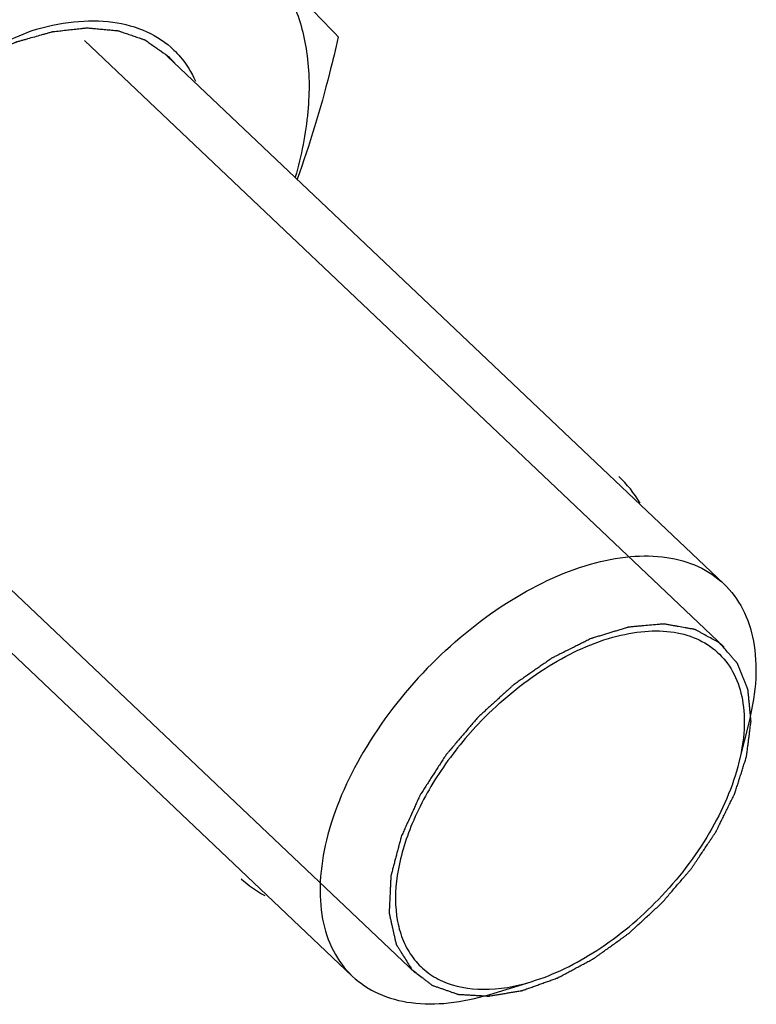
# Model space of a CAD drawing. Header units: millimetres. Extents: x 17 to 597, y 16 to 406.
# Tile 33 of 65: x 130 to 139, y 84 to 96. Entities that reach past the tile are written whole.
import ezdxf

# ---------------------------------------------------------------- set-up
doc = ezdxf.new("R2010")
doc.units = ezdxf.units.MM
doc.header["$LTSCALE"] = 32.67
doc.layers.get('0').update_dxf_attribs({"linetype": 'CONTINUOUS'})
doc.layers.add('CHAMFERS', color=7, linetype='CONTINUOUS')

msp = doc.modelspace()

# ---------------------------------------------------------------- linework, layer by layer
at = {"color": 7, "linetype": 'Continuous'}
for p, q in [((129.940653, 95.663161), (130.555037, 95.915833)), ((132.160357, 95.614891), (138.740491, 89.382115)), ((127.769629, 90.979465), (134.349763, 84.746688))]:
    msp.add_line(p, q, dxfattribs=at)
at = {"color": 2, "linetype": 'Continuous'}
for p, q in [((138.747288, 88.634364), (131.182059, 95.800234)), ((135.096784, 84.780415), (127.539577, 91.938686))]:
    msp.add_line(p, q, dxfattribs=at)
at = {"color": 7, "linetype": 'Continuous'}
for centre, radius, start, end in [((136.582126, 89.662972), 1.347654, 29.8502056, 47.1078369), ((133.946626, 86.878968), 1.338132, 227.2004774, 241.8545709)]:
    msp.add_arc(centre, radius, start, end, dxfattribs=at)
for points, knots in [([(133.301698, 96.747034), (133.392055, 96.656), (133.688305, 96.356494), (133.982309, 96.054743), (134.184342, 95.842527)], [0, 0, 0, 0, 0.304469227, 1, 1, 1, 1]), ([(133.301698, 96.747034), (133.438421, 96.609287), (133.671368, 96.267624), (133.843006, 95.643215), (133.847448, 94.929507), (133.747797, 94.438566), (133.675289, 94.185852)], [0, 0, 0, 0, 0.215270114, 0.447974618, 0.708386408, 1, 1, 1, 1]), ([(130.555036, 95.915829), (130.719404, 95.965891), (131.039504, 96.035861), (131.507281, 96.038201), (131.919623, 95.928517), (132.147029, 95.776945), (132.240048, 95.687548)], [0, 0, 0, 0, 0.289957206, 0.549204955, 0.78228602, 1, 1, 1, 1]), ([(134.184342, 95.842527), (134.151425, 95.698655), (134.014552, 95.131079), (133.846734, 94.570386), (133.69647, 94.160768)], [0, 0, 0, 0, 0.25276453, 1, 1, 1, 1]), ([(132.240048, 95.687548), (132.266685, 95.661948), (132.369612, 95.552815), (132.450067, 95.423067), (132.496321, 95.320047)], [0, 0, 0, 0, 0.246505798, 1, 1, 1, 1])]:
    msp.add_open_spline(points, degree=3, knots=knots, dxfattribs=at)
at = {"color": 2, "linetype": 'Continuous'}
for points, knots in [([(129.94139, 95.591464), (129.996373, 95.6156), (130.078848, 95.651805), (130.188813, 95.700074), (130.257543, 95.730251), (130.312524, 95.754372), (130.343457, 95.767982), (130.364068, 95.776988), (130.374394, 95.781611), (130.384642, 95.785769), (130.397935, 95.789098), (130.414678, 95.794017), (130.441396, 95.801465), (130.474818, 95.810919), (130.52828, 95.825964), (130.595112, 95.844802), (130.66194, 95.863619), (130.71541, 95.878698), (130.748811, 95.888068), (130.775572, 95.895687), (130.792207, 95.900171), (130.805721, 95.904394), (130.815293, 95.90582), (130.824708, 95.906758), (130.843617, 95.908885), (130.871948, 95.91197), (130.909741, 95.916144), (130.947529, 95.920302), (130.997915, 95.925851), (131.0483, 95.931398), (131.098686, 95.936949), (131.130175, 95.940411), (131.155373, 95.943196), (131.174251, 95.945243), (131.190047, 95.947082), (131.202542, 95.948254), (131.212299, 95.949953), (131.220583, 95.94852), (131.232144, 95.947704), (131.246418, 95.946308), (131.263622, 95.944795), (131.286535, 95.94272), (131.315185, 95.940146), (131.361021, 95.936016), (131.406857, 95.931889), (131.452694, 95.927763), (131.487068, 95.924664), (131.521456, 95.921585), (131.54721, 95.919216), (131.564437, 95.91773), (131.571528, 95.916971), (131.577403, 95.916691), (131.582541, 95.915215), (131.59119, 95.912076), (131.603724, 95.907881), (131.623679, 95.901008), (131.648657, 95.892472), (131.688602, 95.878784), (131.738541, 95.861685), (131.788475, 95.844578), (131.828429, 95.830902), (131.853386, 95.822335), (131.873383, 95.815526), (131.885811, 95.811168), (131.89465, 95.808323), (131.899483, 95.806376), (131.903498, 95.803224), (131.908796, 95.799696), (131.92128, 95.790888), (131.940104, 95.77782), (131.965146, 95.760314), (131.990204, 95.74283), (132.023609, 95.719511), (132.082069, 95.678705), (132.132178, 95.643727), (132.165584, 95.620409)], [0, 0, 0, 0, 0.0625, 0.09375, 0.125, 0.140625, 0.15625, 0.16015625, 0.1640625, 0.16796875, 0.171875, 0.1796875, 0.1875, 0.203125, 0.21875, 0.25, 0.28125, 0.296875, 0.3125, 0.3203125, 0.328125, 0.33203125, 0.3359375, 0.33984375, 0.34375, 0.359375, 0.375, 0.390625, 0.40625, 0.4375, 0.453125, 0.46875, 0.4765625, 0.484375, 0.4921875, 0.49609375, 0.5, 0.50390625, 0.5078125, 0.515625, 0.5234375, 0.53125, 0.546875, 0.5625, 0.59375, 0.609375, 0.625, 0.640625, 0.65625, 0.66015625, 0.6640625, 0.666015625, 0.66796875, 0.671875, 0.6796875, 0.6875, 0.703125, 0.71875, 0.75, 0.78125, 0.796875, 0.8125, 0.8203125, 0.828125, 0.83203125, 0.833984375, 0.8359375, 0.83984375, 0.84375, 0.859375, 0.875, 0.890625, 0.90625, 0.9375, 1, 1, 1, 1]), ([(132.165584, 95.620409), (132.172598, 95.613644), (132.183119, 95.603488), (132.196788, 95.589601), (132.205315, 95.58085), (132.211899, 95.573729), (132.216156, 95.569146), (132.219279, 95.565829), (132.223419, 95.561221), (132.228911, 95.555047), (132.234394, 95.548925), (132.238547, 95.544235), (132.243404, 95.538492), (132.247809, 95.53337), (132.251218, 95.52938)], [0, 0, 0, 0, 0.25, 0.375, 0.5, 0.5625, 0.625, 0.65625, 0.6875, 0.75, 0.8125, 0.84375, 0.875, 1, 1, 1, 1]), ([(138.695147, 88.680069), (138.673712, 88.69183), (138.630842, 88.715351), (138.566538, 88.750633), (138.51295, 88.780033), (138.475441, 88.800617), (138.454003, 88.812373), (138.437938, 88.821208), (138.424507, 88.828514), (138.413859, 88.834485), (138.406985, 88.837929), (138.401987, 88.841343), (138.395159, 88.842354), (138.38353, 88.844542), (138.360045, 88.848619), (138.326614, 88.8546), (138.273057, 88.864082), (138.219519, 88.87359), (138.165974, 88.883087), (138.13251, 88.889026), (138.105737, 88.893773), (138.085663, 88.897344), (138.065566, 88.900872), (138.050556, 88.903641), (138.040453, 88.905296), (138.033947, 88.906853), (138.024141, 88.905491), (138.012765, 88.904629), (137.997461, 88.90321), (137.978377, 88.901528), (137.932538, 88.897417), (137.863796, 88.891284), (137.787405, 88.884443), (137.7263, 88.878999), (137.688094, 88.875535), (137.657565, 88.872906), (137.63457, 88.870546), (137.615721, 88.869811), (137.599355, 88.864169), (137.583214, 88.85941), (137.562961, 88.853159), (137.530599, 88.843326), (137.490131, 88.830976), (137.441577, 88.816182), (137.393021, 88.801381), (137.344465, 88.786583), (137.295908, 88.771778), (137.255448, 88.759461), (137.223071, 88.749562), (137.202856, 88.743479), (137.186637, 88.738375), (137.170587, 88.734137), (137.149318, 88.722644), (137.124077, 88.710302), (137.090325, 88.693339), (137.048168, 88.672309), (136.980697, 88.638563), (136.913232, 88.604846), (136.845766, 88.571116), (136.795165, 88.54583), (136.757218, 88.526835), (136.731914, 88.514219), (136.719272, 88.507828), (136.706592, 88.501759), (136.690188, 88.489441), (136.66951, 88.47549), (136.636523, 88.452361), (136.595255, 88.423727), (136.545748, 88.389247), (136.479734, 88.343316), (136.413724, 88.297368), (136.347705, 88.251441), (136.306461, 88.222697), (136.277555, 88.202655), (136.26315, 88.192527), (136.254841, 88.186911), (136.247309, 88.17957), (136.237628, 88.170984), (136.222287, 88.156917), (136.195372, 88.132453), (136.156957, 88.097424), (136.095473, 88.041423), (136.018625, 87.971407), (135.926405, 87.887393), (135.864925, 87.831383), (135.834185, 87.803378)], [0, 0, 0, 0, 0.03125, 0.0625, 0.09375, 0.109375, 0.1171875, 0.125, 0.1328125, 0.13671875, 0.140625, 0.142578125, 0.14453125, 0.1484375, 0.15625, 0.171875, 0.1875, 0.21875, 0.234375, 0.25, 0.2578125, 0.265625, 0.2734375, 0.28125, 0.283203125, 0.28515625, 0.2890625, 0.29296875, 0.296875, 0.3046875, 0.3125, 0.34375, 0.375, 0.390625, 0.40625, 0.4140625, 0.421875, 0.4296875, 0.43359375, 0.4375, 0.4453125, 0.453125, 0.46875, 0.484375, 0.5, 0.515625, 0.53125, 0.546875, 0.5546875, 0.5625, 0.56640625, 0.5703125, 0.578125, 0.5859375, 0.59375, 0.609375, 0.625, 0.65625, 0.671875, 0.6875, 0.703125, 0.70703125, 0.7109375, 0.71484375, 0.71875, 0.7265625, 0.734375, 0.75, 0.765625, 0.78125, 0.8125, 0.828125, 0.84375, 0.8515625, 0.85546875, 0.857421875, 0.859375, 0.86328125, 0.8671875, 0.875, 0.890625, 0.90625, 0.9375, 0.96875, 1, 1, 1, 1]), ([(138.009887, 85.611401), (138.038952, 85.645232), (138.097082, 85.712893), (138.169744, 85.797469), (138.227876, 85.86513), (138.264202, 85.90742), (138.293279, 85.941246), (138.315043, 85.966635), (138.333316, 85.987728), (138.34763, 86.004748), (138.359196, 86.017114), (138.367595, 86.031001), (138.379901, 86.048986), (138.394903, 86.07165), (138.413068, 86.098768), (138.437232, 86.134953), (138.467455, 86.180175), (138.503716, 86.234445), (138.539977, 86.288714), (138.570198, 86.333938), (138.594368, 86.370119), (138.612513, 86.397249), (138.627579, 86.419873), (138.638233, 86.435681), (138.644152, 86.444759), (138.649067, 86.45144), (138.652164, 86.458609), (138.656927, 86.467998), (138.664968, 86.484507), (138.676609, 86.508051), (138.690511, 86.53632), (138.709072, 86.574007), (138.732264, 86.621118), (138.760099, 86.67765), (138.787931, 86.734182), (138.811129, 86.781292), (138.829679, 86.818979), (138.843613, 86.847248), (138.855156, 86.870793), (138.863371, 86.8873), (138.867855, 86.896693), (138.871811, 86.903848), (138.8735, 86.910581), (138.876543, 86.919706), (138.881501, 86.935606), (138.888775, 86.958356), (138.897422, 86.98564), (138.908979, 87.022025), (138.923416, 87.067504), (138.940746, 87.12208), (138.958072, 87.176655), (138.972515, 87.222136), (138.984062, 87.258518), (138.992743, 87.28581), (138.999908, 87.308537), (139.00506, 87.324477), (139.007791, 87.333538), (139.01044, 87.340468), (139.010793, 87.346883), (139.012064, 87.355617), (139.013916, 87.370816), (139.016757, 87.392573), (139.020082, 87.418663), (139.024544, 87.453456), (139.030113, 87.496945), (139.036799, 87.549133), (139.043483, 87.60132), (139.049057, 87.644812), (139.053508, 87.6796), (139.056869, 87.705704), (139.059598, 87.727417), (139.06165, 87.742696), (139.0626, 87.751301), (139.063941, 87.75811), (139.062878, 87.763563), (139.0623, 87.771306), (139.060898, 87.784637), (139.059099, 87.803797), (139.056852, 87.826739), (139.053887, 87.857345), (139.050171, 87.895597), (139.045716, 87.941503), (139.041258, 87.987407), (139.037548, 88.025663), (139.034571, 88.056262), (139.032361, 88.079226), (139.030447, 88.098318), (139.02925, 88.111768), (139.028343, 88.119321), (139.02829, 88.125361), (139.025841, 88.129967), (139.023411, 88.136608), (139.018769, 88.147997), (139.012342, 88.164389), (139.004543, 88.184008), (138.994174, 88.210184), (138.981202, 88.242898), (138.965641, 88.282158), (138.950077, 88.321416), (138.937111, 88.354134), (138.92673, 88.380301), (138.918966, 88.399946), (138.912428, 88.416257), (138.907985, 88.427791), (138.905237, 88.4342), (138.903766, 88.439522), (138.900038, 88.442871), (138.895854, 88.448024), (138.888165, 88.456722), (138.877373, 88.469314), (138.864341, 88.484354), (138.846993, 88.504432), (138.825298, 88.529521), (138.790592, 88.569668), (138.747207, 88.61985), (138.7125, 88.659996), (138.695147, 88.680069)], [0, 0, 0, 0, 0.03125, 0.0625, 0.078125, 0.09375, 0.1015625, 0.109375, 0.1171875, 0.12109375, 0.125, 0.12890625, 0.1328125, 0.140625, 0.1484375, 0.15625, 0.171875, 0.1875, 0.203125, 0.21875, 0.2265625, 0.234375, 0.2421875, 0.24609375, 0.248046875, 0.25, 0.251953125, 0.25390625, 0.2578125, 0.265625, 0.2734375, 0.28125, 0.296875, 0.3125, 0.328125, 0.34375, 0.3515625, 0.359375, 0.3671875, 0.37109375, 0.373046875, 0.375, 0.376953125, 0.37890625, 0.3828125, 0.390625, 0.3984375, 0.40625, 0.421875, 0.4375, 0.453125, 0.46875, 0.4765625, 0.484375, 0.4921875, 0.49609375, 0.498046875, 0.5, 0.501953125, 0.50390625, 0.5078125, 0.515625, 0.5234375, 0.53125, 0.546875, 0.5625, 0.578125, 0.59375, 0.6015625, 0.609375, 0.6171875, 0.62109375, 0.623046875, 0.625, 0.626953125, 0.62890625, 0.6328125, 0.640625, 0.6484375, 0.65625, 0.671875, 0.6875, 0.703125, 0.71875, 0.7265625, 0.734375, 0.7421875, 0.74609375, 0.748046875, 0.75, 0.751953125, 0.75390625, 0.7578125, 0.765625, 0.7734375, 0.78125, 0.796875, 0.8125, 0.828125, 0.84375, 0.8515625, 0.859375, 0.8671875, 0.87109375, 0.873046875, 0.875, 0.876953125, 0.87890625, 0.8828125, 0.890625, 0.8984375, 0.90625, 0.921875, 0.9375, 0.96875, 1, 1, 1, 1]), ([(135.834185, 87.803378), (135.806747, 87.77111), (135.751872, 87.706575), (135.66956, 87.60977), (135.600962, 87.529103), (135.546095, 87.464563), (135.511775, 87.424238), (135.487808, 87.395985), (135.474024, 87.379881), (135.465618, 87.369722), (135.458412, 87.36181), (135.452967, 87.353111), (135.443133, 87.338026), (135.423682, 87.307758), (135.39578, 87.264568), (135.351203, 87.195437), (135.306603, 87.126314), (135.262021, 87.057186), (135.228553, 87.005347), (135.200761, 86.962128), (135.178309, 86.927596), (135.164774, 86.905916), (135.152805, 86.888796), (135.146952, 86.875341), (135.14078, 86.861949), (135.128601, 86.835132), (135.110263, 86.79492), (135.085852, 86.741297), (135.053288, 86.669802), (135.020738, 86.598309), (134.988159, 86.526809), (134.96786, 86.482136), (134.951476, 86.446365), (134.939584, 86.419626), (134.928414, 86.397059), (134.924653, 86.380174), (134.919988, 86.363084), (134.914467, 86.341793), (134.90546, 86.307687), (134.89426, 86.265069), (134.880795, 86.213921), (134.867336, 86.162774), (134.853877, 86.111627), (134.840413, 86.06048), (134.829208, 86.01786), (134.820212, 85.983756), (134.814661, 85.962462), (134.810058, 85.945378), (134.8078, 85.935868), (134.805769, 85.929369), (134.80567, 85.925417), (134.805285, 85.918437), (134.804667, 85.904523), (134.803704, 85.884622), (134.802209, 85.852793), (134.800324, 85.813003), (134.797317, 85.74934), (134.794308, 85.685678), (134.791298, 85.622014), (134.789422, 85.582228), (134.787908, 85.55039), (134.786994, 85.530513), (134.786188, 85.514563), (134.785788, 85.50273), (134.784802, 85.492457), (134.786698, 85.485934), (134.788852, 85.475713), (134.792372, 85.460564), (134.7969, 85.440261), (134.801472, 85.419987), (134.807553, 85.392944), (134.815159, 85.359144), (134.827326, 85.305062), (134.839492, 85.25098), (134.850143, 85.203661), (134.85622, 85.176616), (134.860803, 85.15635), (134.86454, 85.139403), (134.867319, 85.127656), (134.868652, 85.120762), (134.872547, 85.115679), (134.876539, 85.108705), (134.883417, 85.097892), (134.891846, 85.084258), (134.902032, 85.067948), (134.915589, 85.046184), (134.939325, 85.008104), (134.973228, 84.9537), (135.013915, 84.888417), (135.041038, 84.844895), (135.0546, 84.823134)], [0, 0, 0, 0, 0.03125, 0.0625, 0.09375, 0.109375, 0.125, 0.1328125, 0.13671875, 0.140625, 0.142578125, 0.14453125, 0.1484375, 0.15625, 0.171875, 0.1875, 0.21875, 0.234375, 0.25, 0.265625, 0.2734375, 0.28125, 0.28515625, 0.2890625, 0.29296875, 0.296875, 0.3125, 0.328125, 0.34375, 0.375, 0.390625, 0.40625, 0.4140625, 0.421875, 0.4296875, 0.43359375, 0.4375, 0.4453125, 0.453125, 0.46875, 0.484375, 0.5, 0.515625, 0.53125, 0.546875, 0.5546875, 0.5625, 0.56640625, 0.5703125, 0.571289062, 0.572265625, 0.57421875, 0.578125, 0.5859375, 0.59375, 0.609375, 0.625, 0.65625, 0.671875, 0.6875, 0.6953125, 0.703125, 0.70703125, 0.7109375, 0.71484375, 0.716796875, 0.71875, 0.7265625, 0.734375, 0.7421875, 0.75, 0.765625, 0.78125, 0.8125, 0.828125, 0.8359375, 0.84375, 0.8515625, 0.85546875, 0.857421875, 0.859375, 0.86328125, 0.8671875, 0.875, 0.8828125, 0.890625, 0.90625, 0.9375, 0.96875, 1, 1, 1, 1]), ([(135.0546, 84.823134), (135.074543, 84.807742), (135.114428, 84.776958), (135.164284, 84.738477), (135.20417, 84.707693), (135.229096, 84.688451), (135.249043, 84.673064), (135.263986, 84.661503), (135.276494, 84.651933), (135.285141, 84.64511), (135.290252, 84.641405), (135.293606, 84.638079), (135.298791, 84.636847), (135.305066, 84.634473), (135.316344, 84.63066), (135.332301, 84.625034), (135.351515, 84.61836), (135.377111, 84.609434), (135.409113, 84.598286), (135.447513, 84.584905), (135.485914, 84.571525), (135.517913, 84.560372), (135.543517, 84.551457), (135.562706, 84.544749), (135.57874, 84.539229), (135.58988, 84.535227), (135.596376, 84.533156), (135.600881, 84.530996), (135.606791, 84.531152), (135.614181, 84.530552), (135.627341, 84.529879), (135.646022, 84.52872), (135.668491, 84.527414), (135.698431, 84.525642), (135.735862, 84.523438), (135.780777, 84.520789), (135.825693, 84.518142), (135.863121, 84.515932), (135.893068, 84.514173), (135.915518, 84.512831), (135.934257, 84.511783), (135.947313, 84.510911), (135.954869, 84.510629), (135.960269, 84.509807), (135.966691, 84.511322), (135.974897, 84.512527), (135.989425, 84.515015), (136.010091, 84.518371), (136.034928, 84.522483), (136.068031, 84.527937), (136.109414, 84.534764), (136.159072, 84.542951), (136.208731, 84.551141), (136.250112, 84.557962), (136.283219, 84.563427), (136.308044, 84.567504), (136.328749, 84.570971), (136.343207, 84.573262), (136.351525, 84.574782), (136.357606, 84.575329), (136.364287, 84.578144), (136.372986, 84.581106), (136.388307, 84.586657), (136.410144, 84.594396), (136.436369, 84.603765), (136.471329, 84.616227), (136.515031, 84.631816), (136.567472, 84.650517), (136.619914, 84.669221), (136.663615, 84.684804), (136.698577, 84.697278), (136.724797, 84.706613), (136.746651, 84.714456), (136.76194, 84.719821), (136.770691, 84.723083), (136.777214, 84.724977), (136.78389, 84.72898), (136.792739, 84.733582), (136.80825, 84.741979), (136.830394, 84.753794), (136.856973, 84.76805), (136.89241, 84.78703), (136.936707, 84.810765), (136.989863, 84.839243), (137.043018, 84.867722), (137.087315, 84.891452), (137.122752, 84.910443), (137.149332, 84.924668), (137.171473, 84.936579), (137.18699, 84.944805), (137.195829, 84.949679), (137.202536, 84.952847), (137.208945, 84.95788), (137.217594, 84.963941), (137.232682, 84.974851), (137.254261, 84.990277), (137.280145, 85.008857), (137.31466, 85.033606), (137.357804, 85.064551), (137.409577, 85.101681), (137.46135, 85.138811), (137.504492, 85.169759), (137.539011, 85.194501), (137.564885, 85.213103), (137.586495, 85.228458), (137.603675, 85.241073), (137.616856, 85.249628), (137.628906, 85.261643), (137.645368, 85.276455), (137.66581, 85.295384), (137.690398, 85.317921), (137.723163, 85.348033), (137.764125, 85.385652), (137.829661, 85.445854), (137.911582, 85.521102), (137.977118, 85.581301), (138.009887, 85.611401)], [0, 0, 0, 0, 0.03125, 0.0625, 0.078125, 0.09375, 0.1015625, 0.109375, 0.1171875, 0.12109375, 0.123046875, 0.125, 0.126953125, 0.12890625, 0.1328125, 0.140625, 0.1484375, 0.15625, 0.171875, 0.1875, 0.203125, 0.21875, 0.2265625, 0.234375, 0.2421875, 0.24609375, 0.248046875, 0.25, 0.251953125, 0.25390625, 0.2578125, 0.265625, 0.2734375, 0.28125, 0.296875, 0.3125, 0.328125, 0.34375, 0.3515625, 0.359375, 0.3671875, 0.37109375, 0.373046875, 0.375, 0.376953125, 0.37890625, 0.3828125, 0.390625, 0.3984375, 0.40625, 0.421875, 0.4375, 0.453125, 0.46875, 0.4765625, 0.484375, 0.4921875, 0.49609375, 0.498046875, 0.5, 0.501953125, 0.50390625, 0.5078125, 0.515625, 0.5234375, 0.53125, 0.546875, 0.5625, 0.578125, 0.59375, 0.6015625, 0.609375, 0.6171875, 0.62109375, 0.623046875, 0.625, 0.626953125, 0.62890625, 0.6328125, 0.640625, 0.6484375, 0.65625, 0.671875, 0.6875, 0.703125, 0.71875, 0.7265625, 0.734375, 0.7421875, 0.74609375, 0.748046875, 0.75, 0.751953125, 0.75390625, 0.7578125, 0.765625, 0.7734375, 0.78125, 0.796875, 0.8125, 0.828125, 0.84375, 0.8515625, 0.859375, 0.8671875, 0.87109375, 0.875, 0.87890625, 0.8828125, 0.890625, 0.8984375, 0.90625, 0.921875, 0.9375, 0.96875, 1, 1, 1, 1])]:
    msp.add_open_spline(points, degree=3, knots=knots, dxfattribs=at)
at = {"layer": 'CHAMFERS', "color": 7, "linetype": 'Continuous'}
for p, q in [((139.043805, 87.77184), (138.921197, 87.273402)), ((135.974106, 84.531065), (136.465169, 84.680498))]:
    msp.add_line(p, q, dxfattribs=at)
for points, knots in [([(135.23669, 88.382627), (135.517884, 88.673357), (136.114139, 89.1698), (136.961144, 89.583958), (137.619099, 89.716559), (138.055168, 89.712653), (138.439626, 89.606879), (138.652606, 89.465349), (138.740481, 89.382104)], [0, 0, 0, 0, 0.305887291, 0.581634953, 0.702395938, 0.810706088, 0.908457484, 1, 1, 1, 1]), ([(138.740481, 89.382104), (138.830675, 89.296661), (138.987003, 89.084972), (139.112597, 88.693717), (139.133977, 88.243789), (139.083311, 87.932426), (139.0438, 87.771839)], [0, 0, 0, 0, 0.217708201, 0.45089519, 0.710206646, 1, 1, 1, 1]), ([(135.875171, 87.762085), (136.101708, 87.996305), (136.582057, 88.395677), (137.264748, 88.727294), (137.794219, 88.830787), (138.144293, 88.824503), (138.451996, 88.735398), (138.621072, 88.618529), (138.690462, 88.550232)], [0, 0, 0, 0, 0.306425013, 0.582248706, 0.702841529, 0.810899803, 0.908441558, 1, 1, 1, 1]), ([(138.690462, 88.550232), (138.760454, 88.481342), (138.88117, 88.311953), (138.977377, 88.00171), (138.992652, 87.646055), (138.952364, 87.40013), (138.921172, 87.273342)], [0, 0, 0, 0, 0.2176891, 0.451175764, 0.710579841, 1, 1, 1, 1]), ([(135.23669, 88.382627), (134.947911, 88.084055), (134.459376, 87.452108), (134.066322, 86.564339), (133.956081, 85.88101), (133.978199, 85.432602), (134.103891, 85.042841), (134.259838, 84.831897), (134.349774, 84.746699)], [0, 0, 0, 0, 0.305368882, 0.581903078, 0.70301216, 0.811409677, 0.90892574, 1, 1, 1, 1]), ([(135.875171, 87.762085), (135.70033, 87.581315), (135.389192, 87.199806), (135.046984, 86.581836), (134.85981, 85.972398), (134.849365, 85.487209), (134.944816, 85.160086), (135.05952, 84.957731), (135.217803, 84.794951), (135.487985, 84.632874), (135.926103, 84.558301), (136.280828, 84.62444), (136.464942, 84.680438)], [0, 0, 0, 0, 0.162824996, 0.316883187, 0.454605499, 0.572252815, 0.624461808, 0.673568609, 0.721344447, 0.76982281, 0.875405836, 1, 1, 1, 1]), ([(138.921172, 87.273342), (138.849434, 86.981745), (138.589412, 86.394877), (138.199315, 85.890921), (137.968901, 85.652694)], [0, 0, 0, 0, 0.475358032, 1, 1, 1, 1]), ([(136.464942, 84.680438), (136.738494, 84.763638), (137.284561, 85.036524), (137.749508, 85.425861), (137.968901, 85.652694)], [0, 0, 0, 0, 0.475355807, 1, 1, 1, 1]), ([(134.349774, 84.746699), (134.439968, 84.661257), (134.659833, 84.516645), (135.057311, 84.412429), (135.507739, 84.41546), (135.815897, 84.482925), (135.974108, 84.531075)], [0, 0, 0, 0, 0.217708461, 0.450895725, 0.71020755, 1, 1, 1, 1])]:
    msp.add_open_spline(points, degree=3, knots=knots, dxfattribs=at)

doc.saveas('drawing.dxf')
